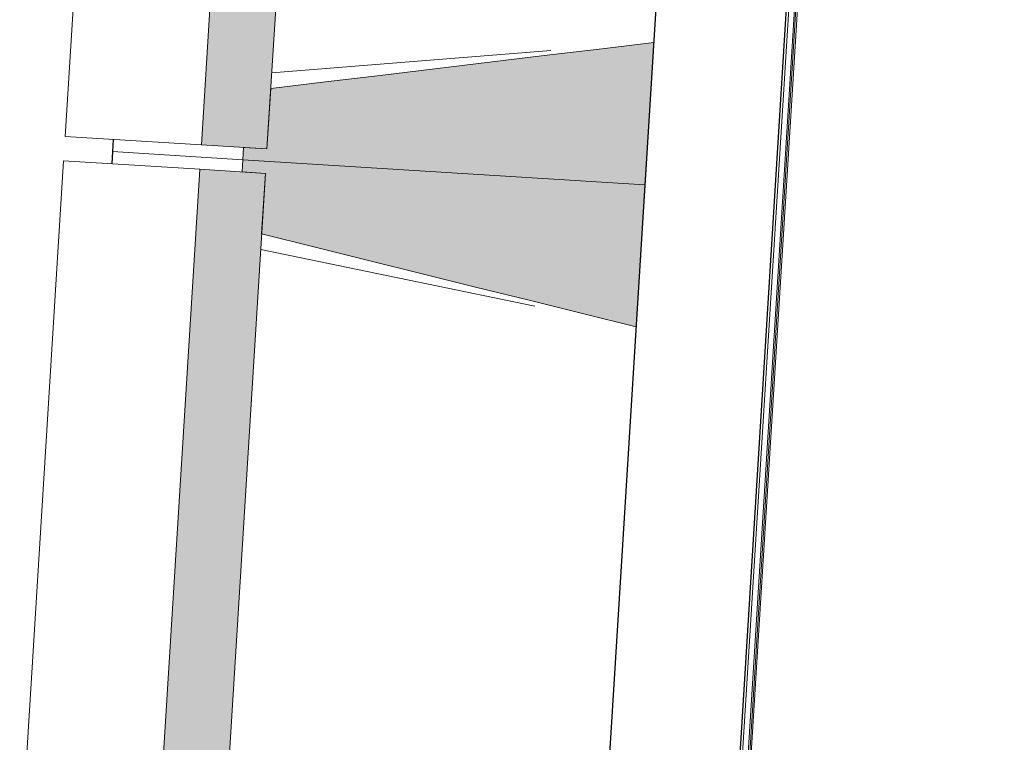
# Model space of a CAD drawing. Header units: millimetres. Extents: x -2845 to 74565, y -36590 to 13748.
# Tile 10 of 82: x 38968 to 40177, y -28283 to -27395. Entities that reach past the tile are written whole.
import ezdxf

# ---------------------------------------------------------------- set-up
doc = ezdxf.new("R2010")
doc.units = ezdxf.units.MM
for name, color, linetype, lineweight in [('A-FLOR', 7, 'Continuous', 25), ('A-FLOR-HRAL', 7, 'Continuous', 18), ('I-WALL', 7, 'Continuous', 25), ('S-BEAM', 7, 'Continuous', 18)]:
    doc.layers.add(name, color=color, linetype=linetype, lineweight=lineweight)

# ---------------------------------------------------------------- blocks, each defined once
blk = doc.blocks.new('B02_DC_STR_rvt-1-2021_015_1111_DCE_1_50_N0 FINI_CFA_DIS')
at = {"layer": 'S-BEAM', "lineweight": 5, "true_color": 0x787878}
for points in [[(-13897.5, -27554.2), (-13843.5, -26685.9), (-13924, -26680.9), (-13978, -27549.2), (-13908.6, -27553.5)], [(-13433.4, -27598.1), (-13422.5, -27423.4), (-13892.9, -27479.9), (-13897.5, -27554.2), (-13926.2, -27552.4), (-13927.1, -27567.4), (-13489.7, -27594.6)], [(-13444.2, -27772.7), (-13433.4, -27598.1), (-13927.1, -27567.4), (-13928, -27582.4), (-13899.3, -27584.2), (-13904, -27658.5), (-13509.9, -27756.4)], [(-13953.3, -28452.5), (-13899.3, -27584.2), (-13979.8, -27579.1), (-14033.8, -28447.5), (-13982, -28450.7)]]:
    blk.add_hatch(color=8, dxfattribs=at).paths.add_polyline_path(points)
at = {"layer": 'A-FLOR'}
for p, q in [((-14086.2, -27542.5), (-14087.1, -27557.5)), ((-14087.1, -27557.5), (-14088.1, -27572.4))]:
    blk.add_line(p, q, dxfattribs=at)
at = {"layer": 'S-BEAM'}
for p, q in [((-14091.4, -26670.5), (-14145.4, -27538.8)), ((-13924, -26680.9), (-13978, -27549.2)), ((-13897.5, -27554.2), (-13843.5, -26685.9)), ((-13433.4, -27598.1), (-13422.5, -27423.4)), ((-13891.6, -27460.5), (-13549, -27433.4)), ((-13892.9, -27479.9), (-13897.5, -27554.2)), ((-13978, -27549.2), (-14145.4, -27538.8)), ((-14087.1, -27557.5), (-14086.2, -27542.5)), ((-14088.1, -27572.4), (-14087.1, -27557.5)), ((-13927.1, -27567.4), (-14087.1, -27557.5)), ((-14087.1, -27557.5), (-13927.1, -27567.4)), ((-13978, -27549.2), (-13897.5, -27554.2)), ((-13926.2, -27552.4), (-13927.1, -27567.4)), ((-13897.5, -27554.2), (-13926.2, -27552.4)), ((-14147.2, -27568.7), (-14201.2, -28437.1)), ((-14147.2, -27568.7), (-13979.8, -27579.1)), ((-13927.1, -27567.4), (-13928, -27582.4)), ((-13927.1, -27567.4), (-13433.4, -27598.1)), ((-13433.4, -27598.1), (-13927.1, -27567.4)), ((-13979.8, -27579.1), (-14033.8, -28447.5)), ((-13899.3, -27584.2), (-13979.8, -27579.1)), ((-13928, -27582.4), (-13899.3, -27584.2)), ((-13953.3, -28452.5), (-13899.3, -27584.2)), ((-13899.3, -27584.2), (-13904, -27658.5)), ((-13444.2, -27772.7), (-13433.4, -27598.1)), ((-13568.5, -27747.2), (-13905.2, -27677.9))]:
    blk.add_line(p, q, dxfattribs=at)
at = {"layer": 'S-BEAM', "flags": 128}
for points in [[(-13422.5, -27423.4), (-13489.7, -27431.5), (-13556.9, -27439.5), (-13624.1, -27447.6), (-13691.3, -27455.7), (-13758.5, -27463.8), (-13825.7, -27471.8), (-13892.9, -27479.9)], [(-13904, -27658.5), (-13838.3, -27674.8), (-13772.6, -27691.1), (-13706.9, -27707.4), (-13641.3, -27723.8), (-13575.6, -27740.1), (-13509.9, -27756.4), (-13444.2, -27772.7)]]:
    blk.add_lwpolyline(points, dxfattribs=at)
blk = doc.blocks.new('Garde-corps - Garde-corps-510192-2021_015_1111_DCE_1_50_N0 FINI_CFA_DIS')
at = {"layer": 'A-FLOR-HRAL'}
for p, q in [((-13366.4, -29290.3), (-12993.5, -23290.2)), ((-13364.6, -29288.8), (-12992, -23292)), ((-13368.2, -29292), (-13202.3, -26621.9)), ((-13375.8, -29298.6), (-13223.4, -26847.6))]:
    blk.add_line(p, q, dxfattribs=at)
blk = doc.blocks.new('B02_ARC_rvt-1-2021_015_1111_DCE_1_50_N0 FINI_CFA_DIS')
at = {"layer": 'I-WALL'}
for p, q in [((-13154.3, -23106.7), (-13548.5, -29451)), ((-13378.9, -29301.4), (-13004.6, -23277.6))]:
    blk.add_line(p, q, dxfattribs=at)
at = {"layer": 'A-FLOR-HRAL', "lineweight": 18}
blk.add_blockref('Garde-corps - Garde-corps-510192-2021_015_1111_DCE_1_50_N0 FINI_CFA_DIS', (0, 0), dxfattribs=at)

msp = doc.modelspace()

# ---------------------------------------------------------------- block references
at = {"lineweight": 5}
for name in ['B02_DC_STR_rvt-1-2021_015_1111_DCE_1_50_N0 FINI_CFA_DIS', 'B02_ARC_rvt-1-2021_015_1111_DCE_1_50_N0 FINI_CFA_DIS']:
    msp.add_blockref(name, (53169.3, 0), dxfattribs=at)

doc.saveas('drawing.dxf')
